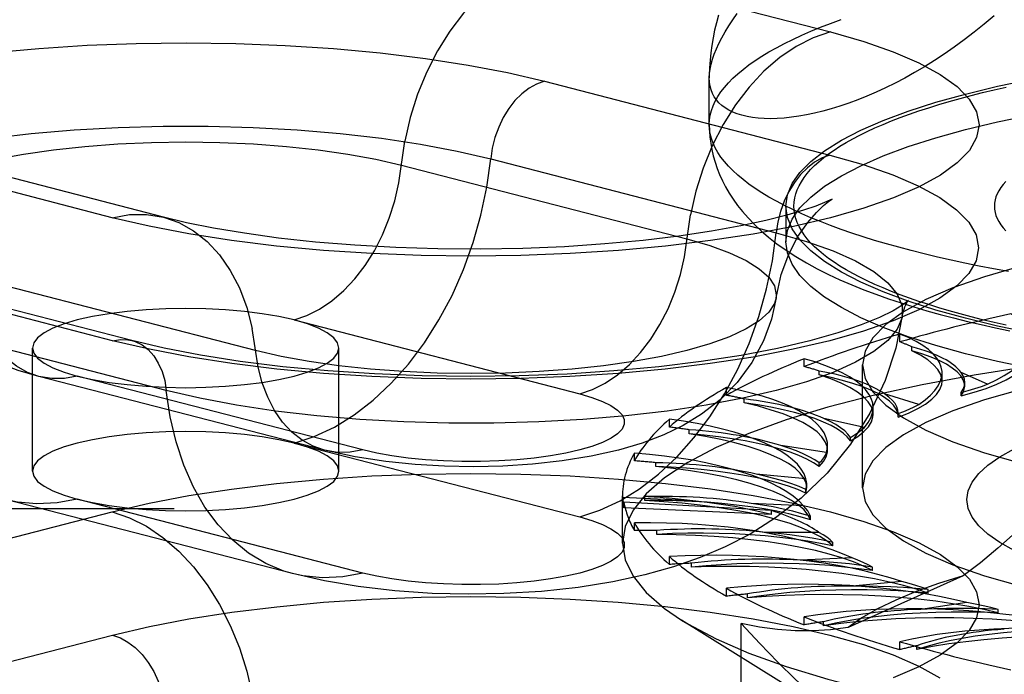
# Model space of a CAD drawing. Header units: inches. Extents: x 0 to 262, y 0 to 169.
# Tile 209 of 256: x 113.86 to 114.663, y 123.263 to 123.797. Entities that reach past the tile are written whole.
import ezdxf

# ---------------------------------------------------------------- set-up
doc = ezdxf.new("R2010")
doc.units = ezdxf.units.IN
doc.header["$LTSCALE"] = 14.384615
doc.header["$MEASUREMENT"] = 0
doc.linetypes.add('HIDDEN', pattern=[0.2, 0.1, -0.1])
doc.layers.get('0').update_dxf_attribs({"linetype": 'CONTINUOUS'})
doc.layers.add('DEFAULT_2', color=8, linetype='HIDDEN')

msp = doc.modelspace()

# ---------------------------------------------------------------- linework, layer by layer
at = {"color": 7, "linetype": 'Continuous'}
for p, q in [((114.42218, 123.75189), (114.42217, 123.7495)), ((114.42217, 123.71151), (114.42217, 123.74958))]:
    msp.add_line(p, q, dxfattribs=at)
for points in [[(114.65443, 123.80031), (114.64636, 123.79343), (114.63825, 123.78685), (114.63011, 123.78058), (114.62197, 123.77461), (114.61384, 123.76895), (114.60572, 123.7636), (114.59765, 123.75856), (114.58963, 123.75381), (114.58166, 123.74937), (114.57377, 123.74522), (114.56596, 123.74137), (114.55826, 123.7378), (114.55067, 123.73453), (114.5432, 123.73154), (114.53587, 123.72883), (114.52867, 123.7264), (114.52163, 123.72423), (114.51475, 123.72234), (114.50805, 123.72071), (114.50154, 123.71934), (114.49522, 123.71823), (114.48911, 123.71737), (114.48322, 123.71676), (114.47756, 123.71639), (114.47213, 123.71626), (114.46694, 123.71636), (114.462, 123.71669), (114.45732, 123.71725), (114.45291, 123.71802), (114.44877, 123.71901), (114.44491, 123.72021), (114.44134, 123.72162), (114.43805, 123.72323), (114.43507, 123.72504), (114.43238, 123.72704), (114.43, 123.72923), (114.42793, 123.7316), (114.42618, 123.73415), (114.42474, 123.73689), (114.42361, 123.73979), (114.42281, 123.74286), (114.42233, 123.7461), (114.42217, 123.7495)], [(114.42962, 123.80068), (114.42795, 123.79454), (114.42648, 123.78836), (114.42522, 123.78218), (114.42419, 123.77604), (114.42337, 123.76994), (114.42276, 123.76389), (114.42237, 123.75787), (114.42218, 123.75189)], [(114.42217, 123.71151), (114.4223, 123.70638), (114.42268, 123.70125), (114.42333, 123.69614), (114.42423, 123.69103), (114.42541, 123.68591), (114.42686, 123.68081), (114.42858, 123.67573), (114.43057, 123.67067), (114.43286, 123.66563), (114.43545, 123.6606), (114.43836, 123.65555), (114.44162, 123.65051), (114.44525, 123.64545), (114.44928, 123.64038), (114.45377, 123.63525), (114.45876, 123.63007), (114.46434, 123.62482), (114.47051, 123.61953), (114.47735, 123.6142), (114.4848, 123.60891)], [(114.66606, 123.59153), (114.65404, 123.59373), (114.64224, 123.59601), (114.63067, 123.59837), (114.61935, 123.6008), (114.60828, 123.60332), (114.59747, 123.6059), (114.58692, 123.60856), (114.57664, 123.61129), (114.56665, 123.61409), (114.55694, 123.61696), (114.54752, 123.61989), (114.53841, 123.62288), (114.52959, 123.62593), (114.5211, 123.62905), (114.51291, 123.63222), (114.50506, 123.63544), (114.49753, 123.63871), (114.49033, 123.64204), (114.48348, 123.64541), (114.47696, 123.64883), (114.4708, 123.65229), (114.46498, 123.65579), (114.45953, 123.65933), (114.45443, 123.66291), (114.4497, 123.66652), (114.44533, 123.67016), (114.44133, 123.67383), (114.43771, 123.67752), (114.43446, 123.68124), (114.43159, 123.68498), (114.42909, 123.68873), (114.42698, 123.6925), (114.42525, 123.69629), (114.4239, 123.70009), (114.42294, 123.70389), (114.42236, 123.7077), (114.42217, 123.71151)], [(114.4848, 123.60891), (114.49283, 123.6037), (114.50133, 123.59865), (114.51019, 123.59382), (114.51936, 123.5892), (114.52875, 123.58482), (114.53836, 123.58065), (114.54814, 123.5767), (114.55809, 123.57294), (114.56821, 123.56935), (114.57851, 123.56592), (114.58898, 123.56265), (114.59962, 123.55951), (114.61045, 123.5565), (114.62145, 123.55362), (114.63262, 123.55085), (114.64397, 123.5482), (114.65549, 123.54566), (114.66718, 123.54322)], [(114.87967, 123.48937), (114.8438, 123.49171), (114.80994, 123.49463), (114.77696, 123.49817), (114.74504, 123.5023), (114.71435, 123.50701), (114.68503, 123.51228), (114.65724, 123.51808), (114.63112, 123.52438), (114.60679, 123.53114), (114.5844, 123.53833), (114.56404, 123.54592), (114.54583, 123.55386), (114.52985, 123.56212), (114.5162, 123.57066), (114.50492, 123.57942), (114.4961, 123.58837), (114.48976, 123.59746), (114.48595, 123.60665), (114.48571, 123.60832)]]:
    msp.add_lwpolyline(points, dxfattribs=at)
at = {"layer": 'DEFAULT_2', "color": 8, "linetype": 'HIDDEN'}
for p, q in [((114.28793, 123.84733), (114.52088, 123.78704)), ((116.60067, 123.78013), (112.42217, 123.78013)), ((114.28762, 123.74679), (114.52057, 123.6865)), ((113.93524, 123.63546), (113.70229, 123.69575)), ((113.97709, 123.63582), (113.74414, 123.69612)), ((114.24386, 123.68348), (114.47681, 123.62319)), ((114.17101, 123.67841), (114.40396, 123.61811)), ((114.48467, 123.64486), (114.48467, 123.61588)), ((114.48571, 123.60832), (114.48467, 123.61588)), ((113.93555, 123.53508), (113.7026, 123.59538)), ((113.95121, 123.53522), (113.71826, 123.59551)), ((114.05216, 123.52706), (113.81921, 123.58735)), ((113.97932, 123.49443), (113.74636, 123.55472)), ((114.0835, 123.55197), (114.31645, 123.49168)), ((114.57761, 123.53409), (114.57761, 123.54052)), ((113.87011, 123.42864), (113.87011, 123.52909)), ((114.12011, 123.42864), (114.12011, 123.52909)), ((114.58729, 123.52683), (114.58729, 123.53005)), ((114.49956, 123.51389), (114.49956, 123.52032)), ((114.54717, 123.41497), (114.54717, 123.51542)), ((114.51182, 123.50713), (114.51182, 123.51034)), ((114.61198, 123.50204), (114.61198, 123.509)), ((114.64904, 123.4995), (114.62745, 123.50918)), ((114.10835, 123.44565), (113.8754, 123.50595)), ((114.13967, 123.44592), (113.90672, 123.50622)), ((114.63051, 123.49809), (114.63051, 123.50101)), ((114.43625, 123.49049), (114.43625, 123.49692)), ((114.59294, 123.48303), (114.56518, 123.49159)), ((114.62747, 123.48996), (114.62747, 123.49288)), ((114.45072, 123.48433), (114.45072, 123.48754)), ((114.55578, 123.47492), (114.55578, 123.48044)), ((114.57613, 123.47555), (114.57616, 123.47631)), ((114.57613, 123.47262), (114.57613, 123.47555)), ((114.57616, 123.47338), (114.57616, 123.4763)), ((114.3896, 123.46459), (114.3896, 123.47103)), ((114.54874, 123.46429), (114.51565, 123.47147)), ((114.57613, 123.47262), (114.57616, 123.47339)), ((114.40585, 123.45913), (114.40585, 123.46235)), ((114.0835, 123.45151), (114.31645, 123.39122)), ((114.53721, 123.45324), (114.53721, 123.45616)), ((114.36103, 123.437), (114.36103, 123.44343)), ((114.51778, 123.44384), (114.48038, 123.44943)), ((114.51863, 123.44568), (114.51863, 123.44955)), ((114.37856, 123.4323), (114.37856, 123.43552)), ((114.51188, 123.4324), (114.51188, 123.43532)), ((116.60067, 123.42502), (112.54717, 123.42502)), ((114.50101, 123.42232), (114.46043, 123.42614)), ((114.50091, 123.41074), (114.50166, 123.41523)), ((114.50091, 123.41074), (114.50091, 123.41366)), ((114.50167, 123.41522), (114.50167, 123.41814)), ((114.08229, 123.34497), (113.84934, 123.40526)), ((114.13967, 123.34547), (113.90672, 123.40576)), ((114.35141, 123.36984), (114.35141, 123.40854)), ((114.40871, 123.40449), (114.35142, 123.4071)), ((114.35248, 123.39872), (114.35248, 123.40325)), ((114.47277, 123.39652), (114.35248, 123.40325)), ((114.36968, 123.40465), (114.36968, 123.40787)), ((114.49893, 123.40037), (114.4564, 123.40231)), ((112.54717, 123.39811), (116.60067, 123.39811)), ((113.70229, 123.3351), (113.93524, 123.39539)), ((114.47277, 123.39323), (114.35248, 123.39872)), ((114.47277, 123.39323), (114.47277, 123.39652)), ((114.36103, 123.38008), (114.36103, 123.38651)), ((114.50465, 123.38892), (114.50465, 123.39184)), ((114.37949, 123.37702), (114.37949, 123.38024)), ((114.51162, 123.37866), (114.46843, 123.37866)), ((114.52296, 123.36759), (114.52296, 123.37052)), ((114.3896, 123.35248), (114.3896, 123.35891)), ((114.53867, 123.35785), (114.49614, 123.35591)), ((114.4077, 123.35025), (114.4077, 123.35347)), ((114.55531, 123.34742), (114.55531, 123.35034)), ((114.62929, 123.34325), (114.53541, 123.30116)), ((114.57928, 123.33857), (114.5387, 123.33475)), ((114.43625, 123.32659), (114.43625, 123.33302)), ((114.6007, 123.329), (114.6007, 123.33192)), ((114.45343, 123.32516), (114.45343, 123.32838)), ((114.63221, 123.32141), (114.59481, 123.31582)), ((114.65776, 123.3129), (114.65776, 123.31583)), ((114.54679, 123.21514), (114.39961, 123.30712)), ((114.49956, 123.30318), (114.49956, 123.30962)), ((114.44824, 122.91149), (114.44824, 123.30434)), ((114.5153, 123.3025), (114.5153, 123.30572)), ((113.7026, 123.23456), (113.93555, 123.29485)), ((114.57761, 123.28298), (114.57761, 123.28941)), ((114.59143, 123.28297), (114.59143, 123.28619))]:
    msp.add_line(p, q, dxfattribs=at)
for points in [[(114.28793, 123.84733), (114.27389, 123.84255), (114.26005, 123.83555), (114.24661, 123.82644), (114.23375, 123.81533), (114.22166, 123.80238), (114.21051, 123.78779), (114.20046, 123.77175), (114.19165, 123.7545), (114.1842, 123.73628), (114.17823, 123.71734), (114.17381, 123.69796)], [(114.42217, 123.7495), (114.42233, 123.75307), (114.42281, 123.75679), (114.42361, 123.76066), (114.42474, 123.76469), (114.42618, 123.76886), (114.42793, 123.77319), (114.43, 123.77766), (114.43238, 123.78228), (114.43507, 123.78704), (114.43805, 123.79194), (114.44134, 123.79699), (114.44491, 123.80217)], [(114.42217, 123.71151), (114.42236, 123.71532), (114.42294, 123.71913), (114.4239, 123.72293), (114.42525, 123.72673), (114.42698, 123.73051), (114.42909, 123.73428), (114.43159, 123.73804), (114.43446, 123.74178), (114.43771, 123.74549), (114.44133, 123.74919), (114.44533, 123.75286), (114.4497, 123.7565), (114.45443, 123.76011), (114.45953, 123.76368), (114.46498, 123.76722), (114.4708, 123.77072), (114.47696, 123.77418), (114.48348, 123.7776), (114.49033, 123.78098), (114.49753, 123.7843), (114.50506, 123.78758), (114.51291, 123.7908), (114.5211, 123.79397), (114.52959, 123.79708)], [(114.52088, 123.78704), (114.54808, 123.77928), (114.57208, 123.77091), (114.593, 123.76189), (114.61049, 123.75237), (114.62421, 123.74246), (114.63414, 123.73226), (114.64013, 123.72184), (114.64217, 123.71133), (114.64019, 123.70081), (114.63426, 123.6904), (114.62438, 123.68018), (114.6107, 123.67027), (114.59331, 123.66075), (114.57242, 123.65172), (114.54818, 123.64326), (114.52088, 123.63546), (114.49073, 123.62839), (114.45807, 123.62212), (114.42316, 123.61671), (114.38639, 123.61221), (114.34809, 123.60867), (114.30863, 123.60612), (114.26839, 123.60458), (114.22776, 123.60407), (114.18713, 123.6046), (114.1469, 123.60615), (114.10747, 123.60872), (114.0692, 123.61227), (114.03241, 123.6168), (113.99754, 123.62221), (113.96522, 123.62842), (113.93524, 123.63546)], [(114.52088, 123.78704), (114.50684, 123.78226), (114.493, 123.77526), (114.47956, 123.76614), (114.4667, 123.75503), (114.45461, 123.74209), (114.44346, 123.7275), (114.43341, 123.71146), (114.4246, 123.69421), (114.41716, 123.67598), (114.41118, 123.65705), (114.40676, 123.63767)], [(113.83694, 123.77002), (113.87521, 123.77355), (113.91463, 123.77611), (113.95483, 123.77764), (113.99541, 123.77815), (114.036, 123.77762), (114.07619, 123.77607), (114.11557, 123.77351), (114.15381, 123.76996), (114.19056, 123.76544), (114.22539, 123.76003), (114.25767, 123.75382), (114.28762, 123.74679)], [(114.48467, 123.64486), (114.48595, 123.65409), (114.48976, 123.66328), (114.4961, 123.67237), (114.50492, 123.68132), (114.5162, 123.69008), (114.52985, 123.69862), (114.54583, 123.70688), (114.56404, 123.71482), (114.5844, 123.72241), (114.60679, 123.7296), (114.63112, 123.73636), (114.65724, 123.74266), (114.68503, 123.74846), (114.71435, 123.75373), (114.74504, 123.75844), (114.77696, 123.76257), (114.80994, 123.76611), (114.8438, 123.76903), (114.87838, 123.77131), (114.91351, 123.77295), (114.94891, 123.77394), (114.98467, 123.77427)], [(114.28762, 123.74679), (114.28132, 123.74454), (114.27514, 123.7411), (114.26922, 123.73655), (114.26368, 123.73097), (114.25862, 123.72447), (114.25416, 123.7172), (114.25039, 123.7093), (114.24737, 123.70093), (114.24518, 123.69227), (114.24386, 123.68348)], [(114.48467, 123.61588), (114.48595, 123.62511), (114.48976, 123.6343), (114.4961, 123.64339), (114.50492, 123.65234), (114.5162, 123.6611), (114.52985, 123.66964), (114.54583, 123.6779), (114.56404, 123.68585), (114.5844, 123.69343), (114.60679, 123.70063), (114.63112, 123.70739), (114.65724, 123.71368), (114.68503, 123.71948), (114.71435, 123.72475), (114.74504, 123.72946), (114.77696, 123.7336), (114.80994, 123.73713), (114.8438, 123.74005), (114.87838, 123.74233), (114.91351, 123.74397), (114.94891, 123.74496), (114.98467, 123.74529)], [(114.66416, 123.54773), (114.65445, 123.54994), (114.64496, 123.55221), (114.63571, 123.55454), (114.62669, 123.55694), (114.61792, 123.55939), (114.60941, 123.56191), (114.60115, 123.56448), (114.59315, 123.5671), (114.58542, 123.56978), (114.57796, 123.57251), (114.57078, 123.57529), (114.56389, 123.57812), (114.55728, 123.581), (114.55097, 123.58391), (114.54495, 123.58687), (114.53924, 123.58987), (114.53383, 123.59291), (114.52873, 123.59598), (114.52394, 123.59909), (114.51947, 123.60222), (114.51532, 123.60539), (114.51149, 123.60858), (114.50798, 123.6118), (114.5048, 123.61504), (114.50195, 123.6183), (114.49943, 123.62158), (114.49724, 123.62488), (114.49539, 123.62819), (114.49387, 123.63151), (114.49269, 123.63484), (114.49184, 123.63817), (114.49134, 123.64152), (114.49117, 123.64486), (114.49134, 123.6482), (114.49184, 123.65154), (114.49269, 123.65488), (114.49387, 123.65821), (114.49539, 123.66153), (114.49724, 123.66484), (114.49943, 123.66814), (114.50195, 123.67141), (114.5048, 123.67468), (114.50798, 123.67792), (114.51149, 123.68114), (114.51532, 123.68433), (114.51947, 123.6875), (114.52394, 123.69063), (114.52873, 123.69374), (114.53383, 123.69681), (114.53924, 123.69985), (114.54495, 123.70285), (114.55097, 123.70581), (114.55728, 123.70872), (114.56389, 123.7116), (114.57078, 123.71442), (114.57796, 123.7172), (114.58542, 123.71994), (114.59315, 123.72261), (114.60114, 123.72524), (114.60941, 123.72781), (114.61792, 123.73033), (114.62669, 123.73278), (114.63571, 123.73518), (114.64496, 123.73751), (114.65445, 123.73978), (114.66416, 123.74198)], [(113.64358, 123.61568), (113.64381, 123.62387), (113.64766, 123.63334), (113.65532, 123.64267), (113.6667, 123.65173), (113.68167, 123.66044), (113.70008, 123.66869), (113.72173, 123.6764), (113.74636, 123.68348), (113.77373, 123.68986), (113.80352, 123.69546), (113.83541, 123.70023), (113.86904, 123.7041), (113.90406, 123.70705), (113.94008, 123.70903), (113.9767, 123.71002), (114.01352, 123.71002), (114.05014, 123.70903), (114.08616, 123.70705), (114.12118, 123.7041), (114.15481, 123.70023), (114.1867, 123.69546), (114.21649, 123.68986), (114.24386, 123.68348)], [(113.74653, 123.63043), (113.74635, 123.63288), (113.74791, 123.64009), (113.75259, 123.64721), (113.76031, 123.65415), (113.77098, 123.66082), (113.78448, 123.66714), (113.80062, 123.67302), (113.81921, 123.67841), (113.84001, 123.68322), (113.86276, 123.6874), (113.88718, 123.69089), (113.91295, 123.69365), (113.93976, 123.69565), (113.96726, 123.69686), (113.99511, 123.69727), (114.02296, 123.69686), (114.05046, 123.69565), (114.07727, 123.69365), (114.10304, 123.69089), (114.12746, 123.6874), (114.15021, 123.68322), (114.17101, 123.67841)], [(114.0835, 123.55197), (114.09401, 123.55555), (114.10436, 123.56078), (114.11443, 123.56761), (114.12405, 123.57592), (114.1331, 123.58561), (114.14144, 123.59653), (114.14897, 123.60854), (114.15556, 123.62145), (114.16114, 123.63509), (114.16561, 123.64927), (114.16892, 123.66377), (114.17381, 123.69796)], [(114.52057, 123.6865), (114.54774, 123.67875), (114.57172, 123.67039), (114.59262, 123.66138), (114.61008, 123.65187), (114.62379, 123.64197), (114.63371, 123.63178), (114.63969, 123.62137), (114.64173, 123.61087), (114.63975, 123.60037), (114.63383, 123.58996), (114.62396, 123.57976), (114.6103, 123.56986), (114.59293, 123.56035), (114.57206, 123.55133), (114.54785, 123.54288), (114.52057, 123.53508), (114.49045, 123.52803), (114.45782, 123.52176), (114.42296, 123.51636), (114.38623, 123.51186), (114.34796, 123.50833), (114.30854, 123.50577), (114.26835, 123.50424), (114.22776, 123.50373), (114.18718, 123.50425), (114.14698, 123.5058), (114.1076, 123.50837), (114.06937, 123.51192), (114.03261, 123.51644), (113.99778, 123.52185), (113.9655, 123.52805), (113.93555, 123.53508)], [(114.0835, 123.45151), (114.10003, 123.45695), (114.11638, 123.46463), (114.13239, 123.47449), (114.14789, 123.48642), (114.16272, 123.5003), (114.17672, 123.51597), (114.18975, 123.53329), (114.20166, 123.55206), (114.21235, 123.57209), (114.22168, 123.59317), (114.22958, 123.61508), (114.23595, 123.63759), (114.24072, 123.66047), (114.24386, 123.68348)], [(114.52057, 123.6865), (114.51427, 123.68425), (114.50809, 123.68081), (114.50217, 123.67626), (114.49663, 123.67067), (114.49158, 123.66418), (114.48711, 123.65691), (114.48334, 123.64901), (114.48032, 123.64064), (114.47813, 123.63197), (114.47681, 123.62319)], [(114.66389, 123.66492), (114.66174, 123.66245), (114.65987, 123.65996), (114.65828, 123.65747), (114.65698, 123.65496), (114.65597, 123.65244), (114.65525, 123.64992), (114.65481, 123.64739), (114.65467, 123.64486), (114.65481, 123.64233), (114.65525, 123.6398), (114.65597, 123.63728), (114.65698, 123.63476), (114.65828, 123.63225), (114.65987, 123.62975), (114.66174, 123.62727), (114.66389, 123.6248)], [(114.52099, 123.64978), (114.5219, 123.65039), (114.52236, 123.65068), (114.52057, 123.64976), (114.51623, 123.64781), (114.50908, 123.64499), (114.49885, 123.6415), (114.48534, 123.63751), (114.46828, 123.63317), (114.44779, 123.62874), (114.42403, 123.62443), (114.39733, 123.62042), (114.36816, 123.61691), (114.33691, 123.614), (114.30408, 123.6118), (114.27012, 123.61038), (114.23555, 123.60978), (114.20085, 123.61002), (114.16654, 123.61109), (114.13311, 123.61297), (114.10105, 123.61559), (114.07087, 123.61887), (114.04297, 123.6227), (114.01783, 123.62692), (113.99589, 123.63134), (113.97709, 123.63582)], [(114.47664, 123.57014), (114.48078, 123.58898), (114.4869, 123.60563), (114.49446, 123.62006), (114.50241, 123.63158), (114.50947, 123.63974), (114.51529, 123.6453), (114.5195, 123.64872), (114.52099, 123.64978)], [(114.87967, 123.51835), (114.8438, 123.52069), (114.80994, 123.52361), (114.77696, 123.52714), (114.74504, 123.53128), (114.71435, 123.53599), (114.68503, 123.54126), (114.65724, 123.54706), (114.63112, 123.55335), (114.60679, 123.56011), (114.5844, 123.56731), (114.56404, 123.57489), (114.54583, 123.58284), (114.52985, 123.5911), (114.5162, 123.59964), (114.50492, 123.6084), (114.4961, 123.61735), (114.48976, 123.62644), (114.48595, 123.63563), (114.48467, 123.64486)], [(113.93524, 123.63546), (113.94928, 123.63795), (113.96312, 123.63812), (113.97709, 123.63582)], [(113.97709, 123.63582), (113.98942, 123.6315), (114.00151, 123.62482), (114.01266, 123.616), (114.02271, 123.60516), (114.03152, 123.59247), (114.03897, 123.5781), (114.04494, 123.56226), (114.04936, 123.54516)], [(114.31645, 123.49168), (114.32696, 123.49525), (114.33732, 123.50049), (114.34738, 123.50732), (114.357, 123.51563), (114.36605, 123.52532), (114.3744, 123.53624), (114.38192, 123.54825), (114.38852, 123.56116), (114.39409, 123.5748), (114.39856, 123.58897), (114.40187, 123.60348), (114.40676, 123.63767)], [(113.8754, 123.50595), (113.85855, 123.51085), (113.84324, 123.5164), (113.82931, 123.52261), (113.81626, 123.52969), (113.80381, 123.53791), (113.79193, 123.54747), (113.78055, 123.55877), (113.77035, 123.57147), (113.76184, 123.58502), (113.75496, 123.59947), (113.74982, 123.61468), (113.74653, 123.63043)], [(114.98467, 123.62866), (114.94158, 123.6281), (114.89931, 123.62648), (114.85767, 123.62378), (114.81724, 123.62004), (114.77844, 123.61528), (114.7416, 123.60957), (114.70713, 123.60295), (114.67531, 123.59549), (114.64649, 123.58726), (114.6209, 123.57833), (114.59884, 123.5688), (114.58047, 123.55876), (114.56602, 123.54829), (114.55557, 123.53752), (114.54929, 123.52652), (114.54717, 123.51542)], [(114.31645, 123.39122), (114.33298, 123.39665), (114.34933, 123.40434), (114.36534, 123.4142), (114.38084, 123.42613), (114.39567, 123.44001), (114.40967, 123.45568), (114.4227, 123.473), (114.43462, 123.49176), (114.4453, 123.51179), (114.45464, 123.53288), (114.46253, 123.55479), (114.4689, 123.5773), (114.47367, 123.60018), (114.47681, 123.62319)], [(114.47681, 123.62319), (114.50145, 123.61611), (114.52309, 123.6084), (114.5415, 123.60014), (114.55648, 123.59144), (114.56785, 123.58237), (114.57551, 123.57305), (114.57936, 123.56357), (114.57959, 123.55539)], [(114.40396, 123.61811), (114.42255, 123.61273), (114.43869, 123.60684), (114.45219, 123.60052), (114.46286, 123.59385), (114.47059, 123.58692), (114.47526, 123.5798), (114.47682, 123.57259), (114.47664, 123.57014)], [(113.8754, 123.50595), (113.86617, 123.50918), (113.85712, 123.51418), (113.84878, 123.52079), (113.84125, 123.5289), (113.83466, 123.5384), (113.82908, 123.54915), (113.82461, 123.56101), (113.8213, 123.57381), (113.81641, 123.60546)], [(114.5834, 123.56641), (114.58366, 123.56681), (114.5845, 123.56795), (114.58324, 123.56679), (114.57925, 123.56383), (114.572, 123.55946), (114.56096, 123.55401), (114.54597, 123.5479), (114.52695, 123.54145), (114.50406, 123.535), (114.47765, 123.52883), (114.44802, 123.52312), (114.41564, 123.51807), (114.38088, 123.51378), (114.34424, 123.51035), (114.30615, 123.50786), (114.2671, 123.50635), (114.22757, 123.50586), (114.18805, 123.50638), (114.14901, 123.50791), (114.11092, 123.51043), (114.07428, 123.51388), (114.03953, 123.5182), (114.00717, 123.52328), (113.97767, 123.529), (113.95121, 123.53522)], [(114.47664, 123.57014), (114.47526, 123.56538), (114.47059, 123.55826), (114.46286, 123.55132), (114.45219, 123.54465), (114.43869, 123.53833), (114.42255, 123.53245), (114.40396, 123.52706), (114.38316, 123.52225), (114.36041, 123.51807), (114.336, 123.51458), (114.31022, 123.51182), (114.28342, 123.50982), (114.25591, 123.50861), (114.22806, 123.5082), (114.20021, 123.50861), (114.17271, 123.50982), (114.1459, 123.51182), (114.12013, 123.51458), (114.09571, 123.51807), (114.07296, 123.52225), (114.05216, 123.52706)], [(114.47664, 123.57014), (114.47283, 123.55254), (114.46636, 123.53483), (114.45684, 123.51715), (114.44475, 123.50089), (114.4309, 123.48687), (114.41591, 123.47517), (114.40086, 123.46594), (114.38504, 123.45824), (114.36744, 123.45149), (114.34799, 123.44571), (114.32585, 123.44075), (114.30204, 123.43691), (114.278, 123.43428), (114.25368, 123.43273), (114.22989, 123.43219), (114.20616, 123.43259), (114.18234, 123.43394), (114.15823, 123.43637), (114.13336, 123.44017), (114.10835, 123.44565)], [(114.57959, 123.55539), (114.58153, 123.56267), (114.5834, 123.56641)], [(113.99511, 123.56145), (113.97879, 123.56117), (113.96276, 123.56034), (113.94727, 123.55898), (113.93261, 123.55711), (113.91901, 123.55476), (113.90672, 123.55197), (113.89594, 123.54879), (113.88686, 123.54527), (113.87963, 123.54147), (113.87437, 123.53747), (113.87118, 123.53332), (113.87011, 123.52909)], [(114.57959, 123.55539), (114.57936, 123.55404), (114.57551, 123.54457), (114.56785, 123.53524), (114.55648, 123.52618), (114.5415, 123.51747), (114.52309, 123.50922), (114.50145, 123.50151), (114.47681, 123.49443), (114.44944, 123.48805), (114.41965, 123.48245), (114.38777, 123.47769), (114.35413, 123.47381), (114.31911, 123.47086), (114.28309, 123.46888), (114.24647, 123.46789), (114.20965, 123.46789), (114.17303, 123.46888), (114.13701, 123.47086), (114.102, 123.47381), (114.06836, 123.47769), (114.03647, 123.48245), (114.00668, 123.48805), (113.97932, 123.49443)], [(114.0835, 123.55197), (114.07121, 123.55476), (114.05761, 123.55711), (114.04295, 123.55898), (114.02746, 123.56034), (114.01143, 123.56117), (113.99511, 123.56145)], [(114.57959, 123.55539), (114.57423, 123.52904), (114.56554, 123.50247), (114.55321, 123.47598), (114.53742, 123.45069), (114.51828, 123.4271), (114.49719, 123.40669), (114.47626, 123.39046), (114.45544, 123.37731), (114.43521, 123.3668), (114.41475, 123.35804), (114.39298, 123.35044), (114.3696, 123.3439), (114.34339, 123.33822), (114.31515, 123.33373), (114.2852, 123.33052), (114.25461, 123.32869), (114.2254, 123.32819), (114.19622, 123.32891), (114.16565, 123.33098), (114.13586, 123.33444), (114.10835, 123.33907), (114.08229, 123.34497)], [(114.12011, 123.52909), (114.11903, 123.53332), (114.11585, 123.53747), (114.11058, 123.54147), (114.10336, 123.54527), (114.09435, 123.54876), (114.0835, 123.55197)], [(114.10835, 123.44565), (114.09912, 123.44889), (114.09007, 123.45389), (114.08173, 123.46049), (114.0742, 123.4686), (114.06761, 123.4781), (114.06204, 123.48886), (114.05756, 123.50072), (114.05426, 123.51351), (114.04936, 123.54516)], [(113.93555, 123.53508), (113.94186, 123.5361), (113.94803, 123.53586), (113.95121, 123.53522)], [(113.95121, 123.53522), (113.95395, 123.53437), (113.9595, 123.53165), (113.96455, 123.52778), (113.96901, 123.52281), (113.97279, 123.51687), (113.9758, 123.51006), (113.97799, 123.50253), (113.97932, 123.49443)], [(114.98467, 123.53374), (114.93237, 123.53318), (114.88044, 123.5315), (114.82921, 123.52872), (114.77905, 123.52486), (114.73029, 123.51993), (114.68327, 123.51398), (114.63831, 123.50705), (114.59571, 123.49918), (114.55577, 123.49042), (114.51876, 123.48084), (114.48493, 123.47051), (114.45452, 123.45948), (114.42773, 123.44784), (114.40474, 123.43567), (114.38572, 123.42305), (114.37078, 123.41007), (114.36004, 123.39681), (114.35357, 123.38337), (114.35141, 123.36984)], [(113.87011, 123.52909), (113.87118, 123.52487), (113.87437, 123.52072), (113.87963, 123.51671), (113.88686, 123.51292), (113.89594, 123.5094), (113.90672, 123.50622)], [(113.99511, 123.49674), (114.01156, 123.49703), (114.02746, 123.49784), (114.04294, 123.49921), (114.05761, 123.50108), (114.0712, 123.50343), (114.0835, 123.50622), (114.09427, 123.5094), (114.10336, 123.51292), (114.11058, 123.51671), (114.11585, 123.52072), (114.11903, 123.52487), (114.12011, 123.52909)], [(114.98467, 123.5282), (114.94158, 123.52765), (114.89931, 123.52603), (114.85767, 123.52332), (114.81724, 123.51958), (114.77844, 123.51483), (114.7416, 123.50912), (114.70713, 123.5025), (114.67531, 123.49504), (114.64649, 123.4868), (114.6209, 123.47788), (114.59884, 123.46834), (114.58047, 123.4583), (114.56602, 123.44784), (114.55557, 123.43706), (114.54929, 123.42607), (114.54717, 123.41497)], [(114.61198, 123.50204), (114.61191, 123.50341), (114.61086, 123.50749), (114.60856, 123.51153), (114.60502, 123.51551), (114.60027, 123.51941), (114.59437, 123.52318), (114.58729, 123.52683)], [(114.6305, 123.49809), (114.63036, 123.49985), (114.62934, 123.50315), (114.62732, 123.50642), (114.62433, 123.50964), (114.62037, 123.51279), (114.61549, 123.51585), (114.60969, 123.5188), (114.60303, 123.52163), (114.59557, 123.5243), (114.58729, 123.52683)], [(114.62747, 123.48996), (114.63822, 123.49297), (114.64795, 123.49618), (114.65668, 123.49958), (114.66434, 123.50316), (114.67087, 123.50688), (114.67625, 123.51072), (114.68042, 123.51466), (114.68336, 123.51867), (114.68506, 123.52274), (114.68552, 123.52623)], [(114.54717, 123.51542), (114.54929, 123.50433), (114.55557, 123.49333), (114.56602, 123.48256), (114.58047, 123.47209), (114.59884, 123.46205), (114.6209, 123.45252), (114.64649, 123.44359), (114.67531, 123.43536), (114.70713, 123.4279), (114.7416, 123.42127), (114.77844, 123.41557), (114.81724, 123.41081), (114.85767, 123.40707), (114.89931, 123.40437), (114.94158, 123.40275), (114.98467, 123.40219)], [(114.55578, 123.47492), (114.55561, 123.47706), (114.55432, 123.48113), (114.55178, 123.48517), (114.54801, 123.48914), (114.54304, 123.49301), (114.53688, 123.49678), (114.52959, 123.5004), (114.52125, 123.50384), (114.51182, 123.50713)], [(114.57616, 123.47339), (114.57586, 123.47594), (114.5746, 123.47923), (114.57234, 123.48249), (114.56912, 123.4857), (114.56494, 123.48883), (114.55983, 123.49186), (114.55382, 123.49479), (114.54696, 123.49758), (114.53927, 123.50023), (114.53082, 123.50271), (114.52168, 123.50501), (114.51182, 123.50713)], [(114.63051, 123.50101), (114.63016, 123.50376), (114.62914, 123.50648), (114.62745, 123.50918)], [(113.90672, 123.50622), (113.89621, 123.50435), (113.88586, 123.50423), (113.8754, 123.50595)], [(113.90672, 123.50622), (113.91913, 123.50341), (113.93261, 123.50108), (113.94728, 123.49921), (113.96276, 123.49784), (113.97866, 123.49703), (113.99511, 123.49674)], [(114.57613, 123.47262), (114.5847, 123.47607), (114.59213, 123.47966), (114.59844, 123.48341), (114.60359, 123.48727), (114.60753, 123.49123), (114.61024, 123.49526), (114.6117, 123.49932), (114.61198, 123.50204)], [(114.62748, 123.49289), (114.62916, 123.4956), (114.63017, 123.49831), (114.63051, 123.50101)], [(114.62748, 123.49289), (114.63328, 123.49445), (114.63881, 123.49608), (114.64407, 123.49776), (114.64904, 123.4995)], [(114.08229, 123.34497), (114.07528, 123.34704), (114.06045, 123.35324), (114.04645, 123.36167), (114.03343, 123.37224), (114.02151, 123.38484), (114.01083, 123.39934), (114.00149, 123.41559), (113.99359, 123.43342), (113.98723, 123.45264), (113.98245, 123.47304), (113.97932, 123.49443)], [(114.31645, 123.49168), (114.32647, 123.48875), (114.33496, 123.48557), (114.34198, 123.48211), (114.34737, 123.47845), (114.35099, 123.47466), (114.35283, 123.47078), (114.35283, 123.46687), (114.35103, 123.46299), (114.34741, 123.45919), (114.34207, 123.45553), (114.33504, 123.45207), (114.32647, 123.44885), (114.31644, 123.44593), (114.30514, 123.44333), (114.2927, 123.44111), (114.27933, 123.43929), (114.26519, 123.43791), (114.25053, 123.43698), (114.23553, 123.43651), (114.22042, 123.43651), (114.20544, 123.43699), (114.19077, 123.43792), (114.17664, 123.43932), (114.16327, 123.44113), (114.15098, 123.44333), (114.13967, 123.44592)], [(114.57616, 123.47631), (114.57598, 123.47829), (114.57515, 123.48101), (114.57365, 123.48371), (114.57148, 123.48638), (114.56866, 123.48901), (114.56518, 123.49159)], [(114.62747, 123.48996), (114.62943, 123.49325), (114.6304, 123.49654), (114.6305, 123.49809)], [(114.51863, 123.44568), (114.51831, 123.4486), (114.51678, 123.45267), (114.51401, 123.45669), (114.51001, 123.46064), (114.50481, 123.4645), (114.49843, 123.46824), (114.49093, 123.47183), (114.48234, 123.47526), (114.47273, 123.4785), (114.4622, 123.48152), (114.45072, 123.48433)], [(114.53721, 123.45324), (114.53471, 123.4565), (114.53126, 123.45968), (114.52685, 123.46279), (114.52153, 123.4658), (114.51531, 123.46869), (114.50824, 123.47145), (114.50036, 123.47406), (114.49173, 123.47651), (114.48238, 123.47877), (114.47239, 123.48083), (114.46185, 123.48269), (114.45072, 123.48433)], [(114.57613, 123.47555), (114.5808, 123.47735), (114.58516, 123.4792), (114.5892, 123.48109), (114.59294, 123.48303)], [(114.53721, 123.45324), (114.54332, 123.45702), (114.54823, 123.46089), (114.55194, 123.46487), (114.55441, 123.4689), (114.55564, 123.47298), (114.55578, 123.47492)], [(114.5372, 123.45617), (114.53521, 123.45886), (114.53257, 123.4615), (114.52928, 123.46409), (114.52536, 123.46662), (114.52081, 123.46908), (114.51565, 123.47147)], [(113.99511, 123.46099), (113.97879, 123.46071), (113.96276, 123.45989), (113.94727, 123.45853), (113.93261, 123.45666), (113.91901, 123.4543), (113.90672, 123.45151), (113.89594, 123.44833), (113.88686, 123.44481), (113.87963, 123.44102), (113.87437, 123.43701), (113.87118, 123.43286), (113.87011, 123.42864)], [(114.0835, 123.45151), (114.07121, 123.4543), (114.05761, 123.45666), (114.04295, 123.45853), (114.02746, 123.45989), (114.01143, 123.46071), (113.99511, 123.46099)], [(114.50166, 123.41523), (114.50115, 123.41891), (114.49939, 123.42297), (114.49638, 123.42698), (114.49215, 123.43092), (114.48672, 123.43476), (114.48012, 123.43847), (114.47241, 123.44203), (114.46363, 123.44543), (114.45383, 123.44863), (114.44307, 123.45162), (114.43143, 123.45438), (114.41904, 123.45688), (114.40585, 123.45913)], [(114.51188, 123.4324), (114.50723, 123.4355), (114.5017, 123.43848), (114.49527, 123.44134), (114.488, 123.44407), (114.47994, 123.44664), (114.47113, 123.44904), (114.46162, 123.45125), (114.45148, 123.45327), (114.44075, 123.45508), (114.42953, 123.45666), (114.4179, 123.45801), (114.40585, 123.45913)], [(114.5372, 123.45617), (114.54059, 123.45815), (114.54364, 123.46017), (114.54636, 123.46221), (114.54874, 123.46429)], [(114.12011, 123.42864), (114.11903, 123.43286), (114.11585, 123.43701), (114.11058, 123.44102), (114.10336, 123.44481), (114.09435, 123.4483), (114.0835, 123.45151)], [(114.13967, 123.44592), (114.12917, 123.44406), (114.11881, 123.44394), (114.10835, 123.44565)], [(114.51187, 123.43533), (114.5081, 123.43789), (114.50373, 123.44037), (114.49875, 123.44278), (114.49319, 123.44509), (114.48706, 123.44731), (114.48038, 123.44943)], [(114.51187, 123.43533), (114.51387, 123.43744), (114.51553, 123.43956), (114.51683, 123.44169), (114.51778, 123.44384)], [(114.51188, 123.4324), (114.51536, 123.4364), (114.5176, 123.44043), (114.51858, 123.44451), (114.51863, 123.44568)], [(114.67067, 123.36384), (114.65903, 123.37037), (114.6494, 123.37711), (114.64186, 123.38402), (114.63644, 123.39106), (114.63318, 123.39819), (114.63209, 123.40536), (114.63319, 123.41253), (114.63645, 123.41966), (114.64188, 123.4267), (114.64942, 123.43361), (114.65906, 123.44035), (114.6707, 123.44687)], [(113.87011, 123.42864), (113.87118, 123.42441), (113.87437, 123.42026), (113.87963, 123.41626), (113.88686, 123.41246), (113.89594, 123.40894), (113.90672, 123.40576)], [(113.93524, 123.39539), (113.96522, 123.40243), (113.99754, 123.40864), (114.03241, 123.41405), (114.0692, 123.41858), (114.10747, 123.42213), (114.1469, 123.4247), (114.18713, 123.42625), (114.22776, 123.42678), (114.26839, 123.42627), (114.30863, 123.42473), (114.34809, 123.42218), (114.3864, 123.41864), (114.42316, 123.41413), (114.45807, 123.40873), (114.49073, 123.40245), (114.52088, 123.39539), (114.54818, 123.38758), (114.57242, 123.37913), (114.59331, 123.3701), (114.61071, 123.36058), (114.62438, 123.35067), (114.63426, 123.34045), (114.64019, 123.33004), (114.64217, 123.31952), (114.64013, 123.30901), (114.63414, 123.29859), (114.62421, 123.28839), (114.61048, 123.27848), (114.593, 123.26896), (114.57207, 123.25994)], [(113.99511, 123.39628), (114.01156, 123.39657), (114.02746, 123.39739), (114.04294, 123.39875), (114.05761, 123.40062), (114.0712, 123.40297), (114.0835, 123.40576), (114.09427, 123.40894), (114.10336, 123.41246), (114.11058, 123.41626), (114.11585, 123.42026), (114.11903, 123.42441), (114.12011, 123.42864)], [(114.50091, 123.41074), (114.49425, 123.41358), (114.48681, 123.41627), (114.47856, 123.4188), (114.46957, 123.42116), (114.45991, 123.42333), (114.44962, 123.42529), (114.43877, 123.42705), (114.42743, 123.42858), (114.41565, 123.42988), (114.40353, 123.43094), (114.39118, 123.43174), (114.37856, 123.4323)], [(114.50465, 123.38892), (114.50263, 123.39299), (114.4994, 123.39697), (114.49494, 123.40089), (114.48929, 123.40471), (114.48247, 123.4084), (114.47455, 123.41193), (114.46557, 123.41529), (114.45558, 123.41846), (114.44465, 123.4214), (114.43285, 123.42412), (114.42025, 123.42658), (114.40694, 123.42877), (114.39306, 123.43068), (114.37856, 123.4323)], [(114.5009, 123.41367), (114.49547, 123.41602), (114.4895, 123.41827), (114.48298, 123.42042), (114.47595, 123.42245), (114.46843, 123.42435), (114.46043, 123.42614)], [(114.50167, 123.41814), (114.50152, 123.42016), (114.50101, 123.42232)], [(114.71584, 123.42389), (114.70094, 123.40759), (114.68627, 123.39246), (114.67187, 123.37851), (114.65761, 123.36568), (114.64341, 123.35392), (114.62929, 123.34325)], [(114.5009, 123.41367), (114.50146, 123.41583), (114.50167, 123.41814)], [(114.54717, 123.41497), (114.54929, 123.40387), (114.55557, 123.39288), (114.56602, 123.3821), (114.58047, 123.37164), (114.59884, 123.36159), (114.6209, 123.35206), (114.64649, 123.34314), (114.67531, 123.3349), (114.70713, 123.32744), (114.7416, 123.32082), (114.77844, 123.31511), (114.81724, 123.31035), (114.85767, 123.30661), (114.89931, 123.30391), (114.94158, 123.30229), (114.98467, 123.30174)], [(113.90672, 123.40576), (113.89019, 123.40264), (113.87384, 123.40186), (113.85783, 123.40343), (113.84934, 123.40526)], [(113.90672, 123.40576), (113.91913, 123.40295), (113.93261, 123.40062), (113.94728, 123.39875), (113.96276, 123.39739), (113.97866, 123.39657), (113.99511, 123.39628)], [(114.35142, 123.4071), (114.35153, 123.405), (114.35175, 123.40291), (114.35206, 123.40081), (114.35248, 123.39872)], [(114.50465, 123.38892), (114.49618, 123.39142), (114.48705, 123.39373), (114.47722, 123.39585), (114.4668, 123.39777), (114.45582, 123.39947), (114.44437, 123.40094), (114.4325, 123.40218), (114.42031, 123.40318), (114.40784, 123.40393), (114.3952, 123.40443), (114.38249, 123.40467), (114.36968, 123.40465)], [(114.52296, 123.36759), (114.51825, 123.37151), (114.51239, 123.37529), (114.50537, 123.37895), (114.49724, 123.38245), (114.48806, 123.38578), (114.47789, 123.3889), (114.46679, 123.39181), (114.45483, 123.39448), (114.44209, 123.39689), (114.42865, 123.39903), (114.41458, 123.40089), (114.4, 123.40245), (114.38505, 123.4037), (114.36968, 123.40465)], [(114.47277, 123.39323), (114.46335, 123.39555), (114.4534, 123.39769), (114.4429, 123.39967), (114.43193, 123.40147), (114.42053, 123.40307), (114.40871, 123.40449)], [(114.50463, 123.39185), (114.4977, 123.39392), (114.49031, 123.39587), (114.48246, 123.39768), (114.47418, 123.39937), (114.4655, 123.40091), (114.4564, 123.40231)], [(113.93524, 123.39539), (113.94928, 123.39061), (113.96312, 123.38361), (113.97656, 123.3745), (113.98942, 123.36339), (114.00151, 123.35044), (114.01266, 123.33585), (114.02271, 123.31981), (114.03152, 123.30256), (114.03897, 123.28434), (114.04494, 123.2654), (114.04936, 123.24602)], [(114.50463, 123.39185), (114.50373, 123.394), (114.50248, 123.39614), (114.50088, 123.39826), (114.49893, 123.40037)], [(114.31645, 123.39122), (114.32647, 123.38829), (114.33496, 123.38511), (114.34198, 123.38165), (114.34737, 123.378), (114.35099, 123.3742), (114.35283, 123.37032), (114.35283, 123.36641), (114.35103, 123.36253), (114.34741, 123.35873), (114.34207, 123.35508), (114.33504, 123.35162), (114.32647, 123.3484), (114.31644, 123.34547), (114.30514, 123.34288), (114.2927, 123.34066), (114.27933, 123.33884), (114.26519, 123.33746), (114.25053, 123.33652), (114.23553, 123.33605), (114.22042, 123.33605), (114.20544, 123.33653), (114.19077, 123.33747), (114.17664, 123.33886), (114.16327, 123.34068), (114.15098, 123.34288), (114.13967, 123.34547)], [(114.52295, 123.37052), (114.51473, 123.37225), (114.50615, 123.37384), (114.4972, 123.37527), (114.4879, 123.37656), (114.47832, 123.37769), (114.46843, 123.37866)], [(114.52295, 123.37052), (114.52061, 123.3726), (114.51795, 123.37466), (114.51495, 123.37667), (114.51162, 123.37866)], [(114.52296, 123.36759), (114.51295, 123.36967), (114.50241, 123.37154), (114.49131, 123.37319), (114.47975, 123.37461), (114.4678, 123.37579), (114.45553, 123.37673), (114.44302, 123.37742), (114.43034, 123.37785), (114.41756, 123.37803), (114.40477, 123.37795), (114.3921, 123.37761), (114.37949, 123.37702)], [(114.55531, 123.34742), (114.54804, 123.35106), (114.53974, 123.35452), (114.53036, 123.35781), (114.52001, 123.3609), (114.50874, 123.36376), (114.49662, 123.36638), (114.48374, 123.36874), (114.47017, 123.37083), (114.45601, 123.37263), (114.44133, 123.37414), (114.42624, 123.37534), (114.41083, 123.37622), (114.39527, 123.37678), (114.37949, 123.37702)], [(114.35141, 123.36984), (114.35357, 123.3563), (114.36004, 123.34286), (114.37078, 123.3296), (114.38572, 123.31662), (114.39961, 123.30712)], [(114.55529, 123.35034), (114.54604, 123.35168), (114.53653, 123.35285), (114.52674, 123.35387), (114.51673, 123.35471), (114.50653, 123.35539), (114.49614, 123.35591)], [(114.55529, 123.35034), (114.5516, 123.35229), (114.54759, 123.35419), (114.54329, 123.35604), (114.53867, 123.35785)], [(114.55531, 123.34742), (114.54405, 123.34902), (114.53242, 123.35038), (114.52039, 123.3515), (114.50805, 123.35238), (114.49549, 123.35301), (114.48277, 123.35338), (114.46999, 123.3535), (114.45721, 123.35336), (114.44451, 123.35296), (114.43197, 123.3523), (114.41971, 123.3514), (114.4077, 123.35025)], [(114.6007, 123.329), (114.5911, 123.33226), (114.5806, 123.3353), (114.56916, 123.33811), (114.55689, 123.34069), (114.54387, 123.343), (114.53019, 123.34504), (114.51591, 123.34678), (114.50115, 123.34823), (114.48599, 123.34937), (114.47053, 123.35019), (114.45486, 123.35069), (114.43909, 123.35087), (114.42339, 123.35073), (114.4077, 123.35025)], [(114.13967, 123.34547), (114.12315, 123.34235), (114.10679, 123.34157), (114.09078, 123.34314), (114.08229, 123.34497)], [(114.62929, 123.34325), (114.6092, 123.33694), (114.59085, 123.33034), (114.57422, 123.32342), (114.55939, 123.31623), (114.54646, 123.30882), (114.53541, 123.30116)], [(114.60068, 123.33193), (114.59574, 123.33368), (114.59052, 123.33537), (114.58504, 123.337), (114.57928, 123.33857)], [(114.6007, 123.329), (114.58854, 123.33007), (114.57618, 123.33089), (114.56357, 123.33145), (114.55083, 123.33176), (114.53804, 123.33182), (114.52527, 123.33161), (114.5126, 123.33115), (114.5001, 123.33044), (114.48786, 123.32948), (114.47595, 123.32827), (114.46449, 123.32683), (114.45343, 123.32516)], [(114.60068, 123.33193), (114.59068, 123.33283), (114.58052, 123.33355), (114.5702, 123.33411), (114.55977, 123.3345), (114.54928, 123.33471), (114.5387, 123.33475)], [(113.93555, 123.29485), (113.9655, 123.30188), (113.99779, 123.30809), (114.03262, 123.3135), (114.06937, 123.31802), (114.1076, 123.32157), (114.14698, 123.32413), (114.18718, 123.32568), (114.22776, 123.32621), (114.26835, 123.3257), (114.30855, 123.32417), (114.34796, 123.32161), (114.38623, 123.31808), (114.42296, 123.31358), (114.45782, 123.30818), (114.49046, 123.30191), (114.52057, 123.29485), (114.54785, 123.28706), (114.57206, 123.27861), (114.59293, 123.26959), (114.6103, 123.26008)], [(114.65776, 123.3129), (114.64612, 123.31568), (114.63374, 123.3182), (114.62058, 123.32046), (114.60678, 123.32244), (114.5924, 123.32414), (114.57756, 123.32553), (114.56233, 123.32661), (114.54682, 123.32737), (114.53113, 123.32781), (114.51535, 123.32792), (114.49958, 123.32771), (114.48393, 123.32718), (114.46857, 123.32633), (114.45343, 123.32516)], [(114.65774, 123.31583), (114.64728, 123.31626), (114.63679, 123.31653), (114.62626, 123.31661), (114.61573, 123.31652), (114.60525, 123.31626), (114.59481, 123.31582)], [(114.65774, 123.31583), (114.6517, 123.31733), (114.64542, 123.31876), (114.63893, 123.32012), (114.63221, 123.32141)], [(114.39961, 123.30712), (114.40474, 123.304), (114.42773, 123.29183), (114.45452, 123.28019), (114.48493, 123.26917), (114.51876, 123.25883), (114.55577, 123.24925), (114.59571, 123.2405), (114.63831, 123.23262), (114.68327, 123.22569), (114.73029, 123.21974), (114.77905, 123.21482), (114.82921, 123.21095), (114.88044, 123.20817), (114.93237, 123.2065), (114.98467, 123.20594)], [(114.65776, 123.3129), (114.64507, 123.31341), (114.63234, 123.31366), (114.61954, 123.31365), (114.60679, 123.31338), (114.59416, 123.31286), (114.58172, 123.31209), (114.56955, 123.31106), (114.55773, 123.3098), (114.54632, 123.3083), (114.5354, 123.30658), (114.52507, 123.30465), (114.5153, 123.3025)], [(114.72476, 123.29962), (114.71142, 123.30183), (114.69754, 123.30375), (114.68307, 123.30539), (114.66814, 123.30672), (114.65285, 123.30774), (114.6373, 123.30844), (114.62158, 123.30882), (114.60579, 123.30887), (114.59004, 123.3086), (114.57442, 123.30801), (114.55904, 123.30709), (114.54399, 123.30586), (114.52942, 123.30433), (114.5153, 123.3025)], [(114.53541, 123.30116), (114.52106, 123.29915), (114.50667, 123.29818), (114.49229, 123.29827), (114.47779, 123.29935), (114.4631, 123.30136), (114.44824, 123.30434)], [(114.44824, 123.30434), (114.46325, 123.28789), (114.47803, 123.27261), (114.49254, 123.25854), (114.50689, 123.24561), (114.52119, 123.23376), (114.53541, 123.22301)], [(114.72476, 123.29962), (114.71191, 123.29954), (114.69921, 123.29922), (114.68662, 123.29863), (114.67423, 123.2978), (114.66214, 123.29672), (114.65041, 123.29539), (114.63912, 123.29384), (114.62832, 123.29206), (114.61809, 123.29007), (114.60849, 123.28789), (114.59962, 123.28552), (114.59143, 123.28297)], [(113.93555, 123.29485), (113.94186, 123.2926), (113.94803, 123.28917), (113.95395, 123.28461), (113.9595, 123.27903), (113.96455, 123.27253), (113.96901, 123.26526), (113.97279, 123.25736), (113.9758, 123.24899), (113.97799, 123.24033), (113.97932, 123.23154)], [(114.79964, 123.28954), (114.78503, 123.29112), (114.77007, 123.29239), (114.75472, 123.29335), (114.73912, 123.29399), (114.72338, 123.29431), (114.70759, 123.2943), (114.69186, 123.29397), (114.67628, 123.29331), (114.66095, 123.29234), (114.64597, 123.29105), (114.63143, 123.28945), (114.61743, 123.28757), (114.60411, 123.28541), (114.59143, 123.28297)]]:
    msp.add_lwpolyline(points, dxfattribs=at)
for centre, major_axis, ratio, start_param, end_param in [((114.98467, 123.41497), (0.63318, 0.03497), 0.287262, 2.078532, 2.253065), ((114.48738, 123.52431), (0.19812, 0.01094), 0.287262, -0.632408, 0.407443), ((114.98467, 123.41497), (0.63319, 0.0311), 0.295767, 2.254403, 2.428936), ((114.41384, 123.50013), (0.19812, 0.00973), 0.295767, -0.456538, 0.583313), ((114.41384, 123.49367), (0.19812, 0.01094), 0.287262, 0.488697, 0.581976), ((114.46622, 123.49192), (0.16427, 0.00907), 0.287262, 0.17733, 0.726377), ((114.98467, 123.41497), (0.63321, 0.02622), 0.303155, 2.430908, 2.605441), ((114.35764, 123.473), (0.19813, 0.0082), 0.303155, -0.280032, 0.759819), ((114.35764, 123.46654), (0.19812, 0.00973), 0.295767, 0.664568, 0.757846), ((114.41187, 123.46721), (0.16427, 0.00807), 0.295767, 0.353201, 0.902248), ((114.98467, 123.41497), (0.63323, 0.02048), 0.309183, 2.607995, 2.782528), ((114.32049, 123.44376), (0.19813, 0.00641), 0.309183, -0.102945, 0.936906), ((114.32049, 123.43731), (0.19813, 0.0082), 0.303155, 0.841073, 0.934352), ((114.37493, 123.44044), (0.16428, 0.0068), 0.303155, 0.529706, 1.078753), ((114.98467, 123.41497), (0.63325, 0.01405), 0.313645, 2.785567, 2.9601), ((114.30352, 123.4133), (0.19814, 0.0044), 0.313645, 0.074627, 1.114478), ((114.30352, 123.40684), (0.19813, 0.00641), 0.309183, 1.01816, 1.111439), ((114.35652, 123.41241), (0.16428, 0.00531), 0.309183, 0.706793, 1.25584), ((114.98467, 123.41497), (0.63326, 0.00715), 0.316387, 9.246674, 9.428371), ((114.30725, 123.38254), (0.19814, 0.00224), 0.316387, 0.252548, 1.292399), ((114.30725, 123.37608), (0.19814, 0.0044), 0.313645, 1.195732, 1.289011), ((114.35719, 123.38398), (0.16429, 0.00365), 0.313645, 0.884365, 1.433412), ((114.98467, 123.41497), (0.63326, 0), 0.317312, -3.083241, -2.96706), ((114.37693, 123.35601), (0.16429, 0.00185), 0.316387, 1.062287, 1.611334), ((114.33157, 123.34595), (0.19814, 0.00224), 0.316387, 1.167318, 1.373654), ((114.33157, 123.35241), (0.19814, 0), 0.317312, 0.430652, 0.777569), ((114.37572, 123.32383), (0.19814, -0.00224), 0.316387, 0.608756, 1.648607), ((114.98467, 123.41497), (0.63326, -0.00715), 0.316387, -2.963489, -2.788956), ((114.37572, 123.31738), (0.19814, 0), 0.317312, 1.551758, 1.645036), ((114.41513, 123.32935), (0.16429, 0), 0.317312, 1.240391, 1.789438), ((114.43838, 123.29768), (0.19814, -0.0044), 0.313645, 0.786678, 1.826529), ((114.98467, 123.41497), (0.63325, -0.01405), 0.313645, -2.785567, -2.611034), ((114.47064, 123.30481), (0.16429, -0.00185), 0.316387, 1.418495, 1.967542), ((114.43838, 123.29122), (0.19814, -0.00224), 0.316387, 1.729862, 1.82314), ((114.51764, 123.27473), (0.19813, -0.00641), 0.309183, 0.96425, 2.004101), ((114.98467, 123.41497), (0.63323, -0.02048), 0.309183, -2.607995, -2.433462), ((114.54177, 123.28314), (0.16429, -0.00365), 0.313645, 1.596416, 2.145463), ((114.51764, 123.26827), (0.19814, -0.0044), 0.313645, 1.907783, 2.001062), ((114.61109, 123.2557), (0.19813, -0.0082), 0.303155, 1.141337, 2.181188), ((114.62635, 123.265), (0.16428, -0.00531), 0.309183, 1.773988, 2.323036), ((114.98467, 123.41497), (0.63321, -0.02622), 0.303155, -2.430908, -2.256375), ((114.61109, 123.24924), (0.19813, -0.00641), 0.309183, 2.085356, 2.178634), ((114.71589, 123.24115), (0.19812, -0.00973), 0.295767, 1.317842, 2.357693), ((114.72182, 123.25093), (0.16428, -0.0068), 0.303155, 1.951075, 2.500123), ((114.98467, 123.41497), (0.63319, -0.0311), 0.295767, -2.254403, -2.07987), ((114.71589, 123.23469), (0.19813, -0.0082), 0.303155, 2.262443, 2.355721)]:
    msp.add_ellipse(centre, major_axis=major_axis, ratio=ratio, start_param=start_param, end_param=end_param, dxfattribs=at)

doc.saveas('drawing.dxf')
